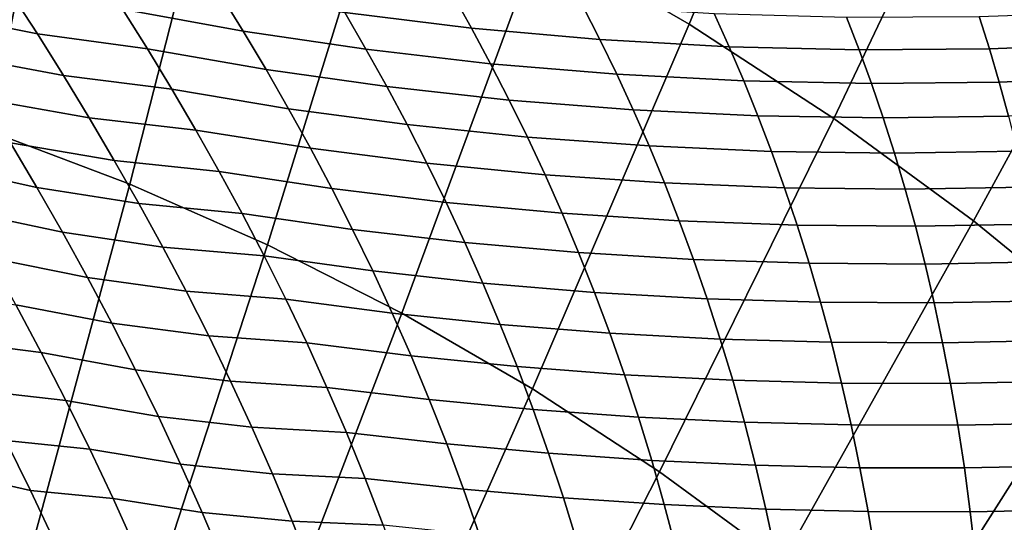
# Model space of a CAD drawing. Header units: metres. Extents: x -248 to 28, y -28 to 28.
# Tile 96 of 256: x -204.09 to -199.89, y 10.61 to 12.75. Entities that reach past the tile are written whole.
import ezdxf

# ---------------------------------------------------------------- set-up
doc = ezdxf.new("R2010")
doc.units = ezdxf.units.M
doc.layers.add('solid_10_061_053_XXX', color=7, linetype='CONTINUOUS')

msp = doc.modelspace()

# ---------------------------------------------------------------- linework, layer by layer
at = {"layer": 'solid_10_061_053_XXX'}
for points in [[(-200.60025, 14.268037, 182.474075), (-201.312561, 14.679608, 182.733322), (-201.870407, 13.098514, 183.556091), (-201.234818, 12.731271, 183.324753)], [(-199.909164, 13.817357, 182.222534), (-200.60025, 14.268037, 182.474075), (-201.234818, 12.731271, 183.324753), (-200.618164, 12.329133, 183.100311)], [(-203.873108, 13.981297, 184.285019), (-204.566559, 14.199887, 184.537415), (-204.826752, 12.466036, 185.180878), (-204.217972, 12.274136, 184.959305)], [(-203.19136, 13.724384, 184.03688), (-203.873108, 13.981297, 184.285019), (-204.217972, 12.274136, 184.959305), (-203.619476, 12.048593, 184.74147)], [(-199.241196, 13.328806, 181.979401), (-199.909164, 13.817357, 182.222534), (-200.618164, 12.329133, 183.100311), (-200.022141, 11.893201, 182.883377)], [(-202.523193, 13.429853, 183.793686), (-203.19136, 13.724384, 184.03688), (-203.619476, 12.048593, 184.74147), (-203.032883, 11.790026, 184.527969)], [(-201.870407, 13.098514, 183.556091), (-202.523193, 13.429853, 183.793686), (-203.032883, 11.790026, 184.527969), (-202.459808, 11.499143, 184.319382)], [(-198.59816, 12.80372, 181.745361), (-199.241196, 13.328806, 181.979401), (-200.022141, 11.893201, 182.883377), (-199.448364, 11.424671, 182.674545)], [(-201.234818, 12.731271, 183.324753), (-201.870407, 13.098514, 183.556091), (-202.459808, 11.499143, 184.319382), (-201.90184, 11.176742, 184.116302)], [(-204.127029, 12.864583, 138.791306), (-204.01326, 12.688809, 138.604965), (-204.477631, 12.781245, 138.383209), (-204.598709, 12.963722, 138.564972)], [(-203.235962, 12.862835, 139.362259), (-203.136261, 12.701048, 139.165283), (-203.650375, 12.794783, 139.012238), (-203.758759, 12.962598, 139.205978)], [(-202.245544, 12.863203, 139.80159), (-202.162354, 12.713985, 139.59668), (-202.703217, 12.77987, 139.49263), (-202.795731, 12.933924, 139.694794)], [(-203.650375, 12.794783, 139.012238), (-203.543976, 12.625022, 138.820908), (-204.01326, 12.688809, 138.604965), (-204.127029, 12.864583, 138.791306)], [(-202.703217, 12.77987, 139.49263), (-202.612534, 12.623384, 139.292572), (-203.136261, 12.701048, 139.165283), (-203.235962, 12.862835, 139.362259)], [(-201.688828, 12.810559, 139.881546), (-201.615234, 12.665407, 139.674042), (-202.162354, 12.713985, 139.59668), (-202.245544, 12.863203, 139.80159)], [(-201.127457, 12.776173, 139.934372), (-201.06369, 12.634299, 139.724442), (-201.615234, 12.665407, 139.674042), (-201.688828, 12.810559, 139.881546)], [(-204.01326, 12.688809, 138.604965), (-203.901627, 12.511278, 138.421097), (-204.358688, 12.597309, 138.204071), (-204.477631, 12.781245, 138.383209)], [(-203.136261, 12.701048, 139.165283), (-203.038528, 12.53702, 138.970535), (-203.543976, 12.625022, 138.820908), (-203.650375, 12.794783, 139.012238)], [(-202.162354, 12.713985, 139.59668), (-202.080994, 12.562056, 139.393707), (-202.612534, 12.623384, 139.292572), (-202.703217, 12.77987, 139.49263)], [(-200.56337, 12.760159, 139.9599), (-200.509644, 12.62077, 139.747711), (-201.06369, 12.634299, 139.724442), (-201.127457, 12.776173, 139.934372)], [(-199.998489, 12.762576, 139.958054), (-199.954971, 12.624866, 139.743774), (-200.509644, 12.62077, 139.747711), (-200.56337, 12.760159, 139.9599)], [(-199.434738, 12.783413, 139.928818), (-199.401566, 12.64657, 139.712631), (-199.954971, 12.624866, 139.743774), (-199.998489, 12.762576, 139.958054)], [(-200.618164, 12.329133, 183.100311), (-201.234818, 12.731271, 183.324753), (-201.90184, 11.176742, 184.116302), (-201.360474, 10.823707, 183.919266)], [(-203.543976, 12.625022, 138.820908), (-203.439667, 12.453212, 138.631912), (-203.901627, 12.511278, 138.421097), (-204.01326, 12.688809, 138.604965)], [(-202.612534, 12.623384, 139.292572), (-202.523819, 12.46437, 139.094589), (-203.038528, 12.53702, 138.970535), (-203.136261, 12.701048, 139.165283)], [(-201.615234, 12.665407, 139.674042), (-201.543442, 12.517273, 139.468307), (-202.080994, 12.562056, 139.393707), (-202.162354, 12.713985, 139.59668)], [(-201.06369, 12.634299, 139.724442), (-201.001724, 12.489188, 139.516144), (-201.543442, 12.517273, 139.468307), (-201.615234, 12.665407, 139.674042)], [(-200.509644, 12.62077, 139.747711), (-200.457703, 12.477899, 139.537033), (-201.001724, 12.489188, 139.516144), (-201.06369, 12.634299, 139.724442)], [(-199.401566, 12.64657, 139.712631), (-199.370148, 12.505797, 139.497803), (-199.913223, 12.483441, 139.530914), (-199.954971, 12.624866, 139.743774)], [(-203.901627, 12.511278, 138.421097), (-203.792221, 12.331878, 138.239609), (-204.241974, 12.411799, 138.027451), (-204.358688, 12.597309, 138.204071)], [(-203.038528, 12.53702, 138.970535), (-202.942902, 12.370647, 138.777954), (-203.439667, 12.453212, 138.631912), (-203.543976, 12.625022, 138.820908)], [(-202.080994, 12.562056, 139.393707), (-202.001572, 12.407322, 139.192642), (-202.523819, 12.46437, 139.094589), (-202.612534, 12.623384, 139.292572)], [(-199.954971, 12.624866, 139.743774), (-199.913223, 12.483441, 139.530914), (-200.457703, 12.477899, 139.537033), (-200.509644, 12.62077, 139.747711)], [(-201.543442, 12.517273, 139.468307), (-201.473602, 12.36607, 139.264359), (-202.001572, 12.407322, 139.192642), (-202.080994, 12.562056, 139.393707)], [(-203.439667, 12.453212, 138.631912), (-203.337585, 12.279242, 138.44519), (-203.792221, 12.331878, 138.239609), (-203.901627, 12.511278, 138.421097)], [(-202.523819, 12.46437, 139.094589), (-202.43718, 12.30273, 138.898621), (-202.942902, 12.370647, 138.777954), (-203.038528, 12.53702, 138.970535)], [(-201.001724, 12.489188, 139.516144), (-200.941696, 12.340755, 139.309509), (-201.473602, 12.36607, 139.264359), (-201.543442, 12.517273, 139.468307)], [(-200.457703, 12.477899, 139.537033), (-200.407669, 12.331464, 139.327927), (-200.941696, 12.340755, 139.309509), (-201.001724, 12.489188, 139.516144)], [(-199.913223, 12.483441, 139.530914), (-199.873367, 12.338229, 139.319534), (-200.407669, 12.331464, 139.327927), (-200.457703, 12.477899, 139.537033)], [(-199.370148, 12.505797, 139.497803), (-199.340591, 12.361026, 139.284393), (-199.873367, 12.338229, 139.319534), (-199.913223, 12.483441, 139.530914)], [(-202.942902, 12.370647, 138.777954), (-202.849503, 12.201828, 138.587524), (-203.337585, 12.279242, 138.44519), (-203.439667, 12.453212, 138.631912)], [(-202.001572, 12.407322, 139.192642), (-201.92424, 12.249689, 138.993469), (-202.43718, 12.30273, 138.898621), (-202.523819, 12.46437, 139.094589)], [(-203.792221, 12.331878, 138.239609), (-203.685181, 12.150495, 138.06044), (-204.127625, 12.224599, 137.853271), (-204.241974, 12.411799, 138.027451)], [(-201.473602, 12.36607, 139.264359), (-201.405823, 12.211708, 139.062195), (-201.92424, 12.249689, 138.993469), (-202.001572, 12.407322, 139.192642)], [(-202.43718, 12.30273, 138.898621), (-202.352783, 12.138363, 138.704651), (-202.849503, 12.201828, 138.587524), (-202.942902, 12.370647, 138.777954)], [(-200.941696, 12.340755, 139.309509), (-200.883713, 12.188915, 139.104568), (-201.405823, 12.211708, 139.062195), (-201.473602, 12.36607, 139.264359)], [(-200.407669, 12.331464, 139.327927), (-200.35968, 12.181388, 139.120438), (-200.883713, 12.188915, 139.104568), (-200.941696, 12.340755, 139.309509)], [(-204.127625, 12.224599, 137.853271), (-204.015747, 12.035587, 137.681442), (-204.446289, 12.130623, 137.471207), (-204.565475, 12.325903, 137.638275)], [(-203.337585, 12.279242, 138.44519), (-203.237869, 12.103002, 138.260681), (-203.685181, 12.150495, 138.06044), (-203.792221, 12.331878, 138.239609)], [(-201.92424, 12.249689, 138.993469), (-201.849121, 12.089063, 138.796204), (-202.352783, 12.138363, 138.704651), (-202.43718, 12.30273, 138.898621)], [(-200.022141, 11.893201, 182.883377), (-200.618164, 12.329133, 183.100311), (-201.360474, 10.823707, 183.919266), (-200.837219, 10.441004, 183.728821)], [(-199.873367, 12.338229, 139.319534), (-199.83551, 12.189154, 139.109741), (-200.35968, 12.181388, 139.120438), (-200.407669, 12.331464, 139.327927)], [(-203.619476, 12.048593, 184.74147), (-204.217972, 12.274136, 184.959305), (-204.591125, 10.54985, 185.572174), (-204.076691, 10.355991, 185.384933)], [(-202.849503, 12.201828, 138.587524), (-202.758453, 12.030455, 138.399185), (-203.237869, 12.103002, 138.260681), (-203.337585, 12.279242, 138.44519)], [(-203.685181, 12.150495, 138.06044), (-203.580627, 11.96701, 137.883514), (-204.015747, 12.035587, 137.681442), (-204.127625, 12.224599, 137.853271)], [(-201.405823, 12.211708, 139.062195), (-201.340256, 12.054095, 138.861847), (-201.849121, 12.089063, 138.796204), (-201.92424, 12.249689, 138.993469)], [(-202.352783, 12.138363, 138.704651), (-202.270706, 11.971169, 138.512695), (-202.758453, 12.030455, 138.399185), (-202.849503, 12.201828, 138.587524)], [(-200.883713, 12.188915, 139.104568), (-200.827896, 12.033582, 138.901367), (-201.340256, 12.054095, 138.861847), (-201.405823, 12.211708, 139.062195)], [(-200.35968, 12.181388, 139.120438), (-200.313828, 12.02759, 138.914627), (-200.827896, 12.033582, 138.901367), (-200.883713, 12.188915, 139.104568)], [(-199.83551, 12.189154, 139.109741), (-199.799789, 12.036141, 138.901581), (-200.313828, 12.02759, 138.914627), (-200.35968, 12.181388, 139.120438)], [(-204.015747, 12.035587, 137.681442), (-203.906479, 11.844641, 137.511902), (-204.329712, 11.933702, 137.306534), (-204.446289, 12.130623, 137.471207)], [(-203.237869, 12.103002, 138.260681), (-203.14064, 11.924377, 138.078354), (-203.580627, 11.96701, 137.883514), (-203.685181, 12.150495, 138.06044)], [(-201.849121, 12.089063, 138.796204), (-201.776321, 11.925345, 138.600861), (-202.270706, 11.971169, 138.512695), (-202.352783, 12.138363, 138.704651)], [(-202.758453, 12.030455, 138.399185), (-202.669876, 11.856418, 138.212921), (-203.14064, 11.924377, 138.078354), (-203.237869, 12.103002, 138.260681)], [(-201.340256, 12.054095, 138.861847), (-201.276978, 11.893143, 138.663361), (-201.776321, 11.925345, 138.600861), (-201.849121, 12.089063, 138.796204)], [(-203.032883, 11.790026, 184.527969), (-203.619476, 12.048593, 184.74147), (-204.076691, 10.355991, 185.384933), (-203.57251, 10.133748, 185.201431)], [(-200.827896, 12.033582, 138.901367), (-200.774384, 11.87467, 138.699966), (-201.276978, 11.893143, 138.663361), (-201.340256, 12.054095, 138.861847)], [(-203.580627, 11.96701, 137.883514), (-203.478668, 11.781306, 137.708817), (-203.906479, 11.844641, 137.511902), (-204.015747, 12.035587, 137.681442)], [(-202.270706, 11.971169, 138.512695), (-202.191101, 11.801042, 138.322754), (-202.669876, 11.856418, 138.212921), (-202.758453, 12.030455, 138.399185)], [(-200.313828, 12.02759, 138.914627), (-200.270233, 11.86999, 138.710587), (-200.774384, 11.87467, 138.699966), (-200.827896, 12.033582, 138.901367)], [(-199.799789, 12.036141, 138.901581), (-199.766281, 11.879119, 138.695145), (-200.270233, 11.86999, 138.710587), (-200.313828, 12.02759, 138.914627)], [(-203.14064, 11.924377, 138.078354), (-203.04599, 11.743254, 137.898178), (-203.478668, 11.781306, 137.708817), (-203.580627, 11.96701, 137.883514)], [(-201.776321, 11.925345, 138.600861), (-201.705978, 11.75844, 138.407455), (-202.191101, 11.801042, 138.322754), (-202.270706, 11.971169, 138.512695)], [(-203.906479, 11.844641, 137.511902), (-203.799927, 11.651633, 137.344589), (-204.21582, 11.735009, 137.14418), (-204.329712, 11.933702, 137.306534)], [(-202.669876, 11.856418, 138.212921), (-202.583878, 11.679606, 138.028732), (-203.04599, 11.743254, 137.898178), (-203.14064, 11.924377, 138.078354)], [(-201.276978, 11.893143, 138.663361), (-201.216125, 11.728757, 138.466736), (-201.705978, 11.75844, 138.407455), (-201.776321, 11.925345, 138.600861)], [(-200.774384, 11.87467, 138.699966), (-200.723251, 11.712095, 138.500412), (-201.216125, 11.728757, 138.466736), (-201.276978, 11.893143, 138.663361)], [(-199.448364, 11.424671, 182.674545), (-200.022141, 11.893201, 182.883377), (-200.837219, 10.441004, 183.728821), (-200.333496, 10.029682, 183.545471)], [(-199.766281, 11.879119, 138.695145), (-199.735107, 11.718016, 138.490555), (-200.229004, 11.70851, 138.508362), (-200.270233, 11.86999, 138.710587)], [(-203.478668, 11.781306, 137.708817), (-203.37941, 11.59326, 137.53627), (-203.799927, 11.651633, 137.344589), (-203.906479, 11.844641, 137.511902)], [(-202.191101, 11.801042, 138.322754), (-202.114075, 11.627879, 138.134796), (-202.583878, 11.679606, 138.028732), (-202.669876, 11.856418, 138.212921)], [(-200.270233, 11.86999, 138.710587), (-200.229004, 11.70851, 138.508362), (-200.723251, 11.712095, 138.500412), (-200.774384, 11.87467, 138.699966)], [(-201.705978, 11.75844, 138.407455), (-201.638168, 11.588247, 138.216003), (-202.114075, 11.627879, 138.134796), (-202.191101, 11.801042, 138.322754)], [(-202.459808, 11.499143, 184.319382), (-203.032883, 11.790026, 184.527969), (-203.57251, 10.133748, 185.201431), (-203.079941, 9.883729, 185.022156)], [(-203.04599, 11.743254, 137.898178), (-202.954056, 11.559512, 137.720123), (-203.37941, 11.59326, 137.53627), (-203.478668, 11.781306, 137.708817)], [(-201.216125, 11.728757, 138.466736), (-201.157806, 11.560847, 138.272049), (-201.638168, 11.588247, 138.216003), (-201.705978, 11.75844, 138.407455)], [(-203.799927, 11.651633, 137.344589), (-203.696167, 11.456434, 137.179474), (-204.104752, 11.534411, 136.984085), (-204.21582, 11.735009, 137.14418)], [(-202.583878, 11.679606, 138.028732), (-202.50058, 11.49991, 137.846619), (-202.954056, 11.559512, 137.720123), (-203.04599, 11.743254, 137.898178)], [(-200.723251, 11.712095, 138.500412), (-200.674606, 11.545772, 138.30278), (-201.157806, 11.560847, 138.272049), (-201.216125, 11.728757, 138.466736)], [(-200.229004, 11.70851, 138.508362), (-200.190247, 11.543073, 138.30806), (-200.674606, 11.545772, 138.30278), (-200.723251, 11.712095, 138.500412)], [(-199.735107, 11.718016, 138.490555), (-199.70636, 11.55276, 138.287888), (-200.190247, 11.543073, 138.30806), (-200.229004, 11.70851, 138.508362)], [(-202.114075, 11.627879, 138.134796), (-202.039703, 11.451573, 137.948883), (-202.50058, 11.49991, 137.846619), (-202.583878, 11.679606, 138.028732)], [(-203.37941, 11.59326, 137.53627), (-203.282974, 11.402746, 137.365891), (-203.696167, 11.456434, 137.179474), (-203.799927, 11.651633, 137.344589)], [(-201.638168, 11.588247, 138.216003), (-201.573013, 11.414669, 138.02655), (-202.039703, 11.451573, 137.948883), (-202.114075, 11.627879, 138.134796)], [(-204.104752, 11.534411, 136.984085), (-203.996597, 11.331772, 136.826172), (-204.366364, 11.378899, 136.58989), (-204.480484, 11.586661, 136.741516)], [(-202.954056, 11.559512, 137.720123), (-202.864914, 11.373033, 137.544189), (-203.282974, 11.402746, 137.365891), (-203.37941, 11.59326, 137.53627)], [(-201.157806, 11.560847, 138.272049), (-201.102097, 11.38932, 138.079361), (-201.573013, 11.414669, 138.02655), (-201.638168, 11.588247, 138.216003)], [(-202.50058, 11.49991, 137.846619), (-202.420074, 11.317214, 137.666595), (-202.864914, 11.373033, 137.544189), (-202.954056, 11.559512, 137.720123)], [(-200.674606, 11.545772, 138.30278), (-200.628571, 11.375617, 138.107132), (-201.102097, 11.38932, 138.079361), (-201.157806, 11.560847, 138.272049)], [(-200.190247, 11.543073, 138.30806), (-200.154037, 11.373603, 138.109756), (-200.628571, 11.375617, 138.107132), (-200.674606, 11.545772, 138.30278)], [(-199.70636, 11.55276, 138.287888), (-199.680115, 11.383287, 138.08725), (-200.154037, 11.373603, 138.109756), (-200.190247, 11.543073, 138.30806)], [(-203.696167, 11.456434, 137.179474), (-203.595337, 11.258914, 137.01651), (-203.996597, 11.331772, 136.826172), (-204.104752, 11.534411, 136.984085)], [(-201.90184, 11.176742, 184.116302), (-202.459808, 11.499143, 184.319382), (-203.079941, 9.883729, 185.022156), (-202.600357, 9.606619, 184.847595)], [(-202.039703, 11.451573, 137.948883), (-201.968124, 11.27202, 137.76503), (-202.420074, 11.317214, 137.666595), (-202.50058, 11.49991, 137.846619)], [(-203.282974, 11.402746, 137.365891), (-203.189453, 11.20964, 137.197617), (-203.595337, 11.258914, 137.01651), (-203.696167, 11.456434, 137.179474)], [(-201.573013, 11.414669, 138.02655), (-201.51062, 11.237605, 137.839157), (-201.968124, 11.27202, 137.76503), (-202.039703, 11.451573, 137.948883)], [(-198.898407, 10.924828, 182.47438), (-199.448364, 11.424671, 182.674545), (-200.333496, 10.029682, 183.545471), (-199.850708, 9.590871, 183.369751)], [(-203.996597, 11.331772, 136.826172), (-203.891449, 11.126952, 136.670441), (-204.255234, 11.169231, 136.44043), (-204.366364, 11.378899, 136.58989)], [(-202.864914, 11.373033, 137.544189), (-202.778702, 11.183695, 137.370361), (-203.189453, 11.20964, 137.197617), (-203.282974, 11.402746, 137.365891)], [(-201.102097, 11.38932, 138.079361), (-201.049118, 11.214087, 137.888718), (-201.51062, 11.237605, 137.839157), (-201.573013, 11.414669, 138.02655)], [(-200.628571, 11.375617, 138.107132), (-200.585205, 11.201547, 137.913544), (-201.049118, 11.214087, 137.888718), (-201.102097, 11.38932, 138.079361)], [(-200.154037, 11.373603, 138.109756), (-200.120468, 11.200027, 137.913574), (-200.585205, 11.201547, 137.913544), (-200.628571, 11.375617, 138.107132)], [(-199.680115, 11.383287, 138.08725), (-199.656479, 11.209531, 137.888779), (-200.120468, 11.200027, 137.913574), (-200.154037, 11.373603, 138.109756)], [(-202.420074, 11.317214, 137.666595), (-202.342468, 11.131405, 137.488663), (-202.778702, 11.183695, 137.370361), (-202.864914, 11.373033, 137.544189)], [(-203.595337, 11.258914, 137.01651), (-203.497528, 11.058939, 136.855682), (-203.891449, 11.126952, 136.670441), (-203.996597, 11.331772, 136.826172)], [(-201.968124, 11.27202, 137.76503), (-201.899414, 11.089111, 137.583267), (-202.342468, 11.131405, 137.488663), (-202.420074, 11.317214, 137.666595)], [(-203.189453, 11.20964, 137.197617), (-203.098953, 11.013812, 137.031479), (-203.497528, 11.058939, 136.855682), (-203.595337, 11.258914, 137.01651)], [(-201.51062, 11.237605, 137.839157), (-201.451065, 11.056959, 137.653854), (-201.899414, 11.089111, 137.583267), (-201.968124, 11.27202, 137.76503)], [(-202.778702, 11.183695, 137.370361), (-202.695496, 10.991377, 137.198685), (-203.098953, 11.013812, 137.031479), (-203.189453, 11.20964, 137.197617)], [(-201.049118, 11.214087, 137.888718), (-200.998947, 11.035058, 137.700195), (-201.451065, 11.056959, 137.653854), (-201.51062, 11.237605, 137.839157)], [(-200.585205, 11.201547, 137.913544), (-200.544617, 11.023482, 137.722137), (-200.998947, 11.035058, 137.700195), (-201.049118, 11.214087, 137.888718)], [(-199.656479, 11.209531, 137.888779), (-199.635513, 11.03143, 137.692551), (-200.089615, 11.022271, 137.719589), (-200.120468, 11.200027, 137.913574)], [(-203.891449, 11.126952, 136.670441), (-203.789429, 10.91981, 136.516846), (-204.147202, 10.957512, 136.293106), (-204.255234, 11.169231, 136.44043)], [(-202.342468, 11.131405, 137.488663), (-202.267853, 10.942369, 137.312851), (-202.695496, 10.991377, 137.198685), (-202.778702, 11.183695, 137.370361)], [(-201.360474, 10.823707, 183.919266), (-201.90184, 11.176742, 184.116302), (-202.600357, 9.606619, 184.847595), (-202.13504, 9.303179, 184.678238)], [(-200.120468, 11.200027, 137.913574), (-200.089615, 11.022271, 137.719589), (-200.544617, 11.023482, 137.722137), (-200.585205, 11.201547, 137.913544)], [(-203.497528, 11.058939, 136.855682), (-203.402817, 10.856372, 136.696976), (-203.789429, 10.91981, 136.516846), (-203.891449, 11.126952, 136.670441)], [(-201.899414, 11.089111, 137.583267), (-201.833664, 10.902742, 137.403641), (-202.267853, 10.942369, 137.312851), (-202.342468, 11.131405, 137.488663)], [(-201.451065, 11.056959, 137.653854), (-201.39444, 10.872633, 137.470718), (-201.833664, 10.902742, 137.403641), (-201.899414, 11.089111, 137.583267)], [(-204.042358, 10.743593, 136.147888), (-204.40094, 10.82571, 135.939804), (-204.512558, 11.04504, 136.079712), (-204.147202, 10.957512, 136.293106)], [(-203.098953, 11.013812, 137.031479), (-203.011551, 10.815134, 136.867477), (-203.402817, 10.856372, 136.696976), (-203.497528, 11.058939, 136.855682)], [(-200.998947, 11.035058, 137.700195), (-200.951675, 10.852143, 137.513885), (-201.39444, 10.872633, 137.470718), (-201.451065, 11.056959, 137.653854)], [(-202.695496, 10.991377, 137.198685), (-202.615387, 10.795954, 137.029144), (-203.011551, 10.815134, 136.867477), (-203.098953, 11.013812, 137.031479)], [(-200.544617, 11.023482, 137.722137), (-200.506882, 10.841343, 137.532959), (-200.951675, 10.852143, 137.513885), (-200.998947, 11.035058, 137.700195)], [(-200.089615, 11.022271, 137.719589), (-200.061584, 10.84027, 137.527908), (-200.506882, 10.841343, 137.532959), (-200.544617, 11.023482, 137.722137)], [(-199.635513, 11.03143, 137.692551), (-199.617279, 10.848927, 137.498734), (-200.061584, 10.84027, 137.527908), (-200.089615, 11.022271, 137.719589)], [(-203.789429, 10.91981, 136.516846), (-203.690598, 10.710203, 136.365356), (-204.042358, 10.743593, 136.147888), (-204.147202, 10.957512, 136.293106)], [(-202.267853, 10.942369, 137.312851), (-202.196304, 10.749989, 137.139206), (-202.615387, 10.795954, 137.029144), (-202.695496, 10.991377, 137.198685)], [(-203.402817, 10.856372, 136.696976), (-203.311325, 10.651078, 136.54039), (-203.690598, 10.710203, 136.365356), (-203.789429, 10.91981, 136.516846)], [(-201.833664, 10.902742, 137.403641), (-201.770966, 10.712805, 137.226212), (-202.196304, 10.749989, 137.139206), (-202.267853, 10.942369, 137.312851)], [(-201.39444, 10.872633, 137.470718), (-201.340836, 10.684528, 137.289825), (-201.770966, 10.712805, 137.226212), (-201.833664, 10.902742, 137.403641)], [(-200.951675, 10.852143, 137.513885), (-200.907379, 10.665257, 137.329849), (-201.340836, 10.684528, 137.289825), (-201.39444, 10.872633, 137.470718)], [(-203.011551, 10.815134, 136.867477), (-202.927338, 10.613476, 136.705612), (-203.311325, 10.651078, 136.54039), (-203.402817, 10.856372, 136.696976)], [(-200.506882, 10.841343, 137.532959), (-200.472061, 10.655054, 137.346161), (-200.907379, 10.665257, 137.329849), (-200.951675, 10.852143, 137.513885)], [(-200.061584, 10.84027, 137.527908), (-200.036407, 10.653956, 137.338669), (-200.472061, 10.655054, 137.346161), (-200.506882, 10.841343, 137.532959)], [(-199.617279, 10.848927, 137.498734), (-199.601868, 10.661967, 137.307434), (-200.036407, 10.653956, 137.338669), (-200.061584, 10.84027, 137.527908)], [(-203.940811, 10.527324, 136.004745), (-204.292587, 10.604304, 135.801971), (-204.40094, 10.82571, 135.939804), (-204.042358, 10.743593, 136.147888)], [(-202.615387, 10.795954, 137.029144), (-202.538483, 10.597302, 136.861786), (-202.927338, 10.613476, 136.705612), (-203.011551, 10.815134, 136.867477)], [(-202.196304, 10.749989, 137.139206), (-202.12793, 10.554152, 136.967789), (-202.538483, 10.597302, 136.861786), (-202.615387, 10.795954, 137.029144)], [(-200.837219, 10.441004, 183.728821), (-201.360474, 10.823707, 183.919266), (-202.13504, 9.303179, 184.678238), (-201.685303, 8.974238, 184.514542)], [(-201.770966, 10.712805, 137.226212), (-201.711395, 10.519196, 137.051025), (-202.12793, 10.554152, 136.967789), (-202.196304, 10.749989, 137.139206)], [(-203.690598, 10.710203, 136.365356), (-203.595062, 10.497984, 136.215988), (-203.940811, 10.527324, 136.004745), (-204.042358, 10.743593, 136.147888)], [(-203.311325, 10.651078, 136.54039), (-203.223099, 10.442918, 136.385941), (-203.595062, 10.497984, 136.215988), (-203.690598, 10.710203, 136.365356)], [(-201.340836, 10.684528, 137.289825), (-201.290314, 10.492552, 137.111237), (-201.711395, 10.519196, 137.051025), (-201.770966, 10.712805, 137.226212)], [(-200.907379, 10.665257, 137.329849), (-200.866104, 10.474313, 137.148209), (-201.290314, 10.492552, 137.111237), (-201.340836, 10.684528, 137.289825)], [(-200.472061, 10.655054, 137.346161), (-200.440231, 10.46454, 137.161804), (-200.866104, 10.474313, 137.148209), (-200.907379, 10.665257, 137.329849)], [(-199.601868, 10.661967, 137.307434), (-199.58931, 10.4705, 137.118774), (-200.014145, 10.463268, 137.151978), (-200.036407, 10.653956, 137.338669)], [(-202.927338, 10.613476, 136.705612), (-202.84642, 10.408706, 136.545914), (-203.223099, 10.442918, 136.385941), (-203.311325, 10.651078, 136.54039)], [(-200.036407, 10.653956, 137.338669), (-200.014145, 10.463268, 137.151978), (-200.440231, 10.46454, 137.161804), (-200.472061, 10.655054, 137.346161)], [(-202.538483, 10.597302, 136.861786), (-202.464828, 10.3953, 136.696655), (-202.84642, 10.408706, 136.545914), (-202.927338, 10.613476, 136.705612)]]:
    msp.add_3dface(points, dxfattribs=at)

doc.saveas('drawing.dxf')
